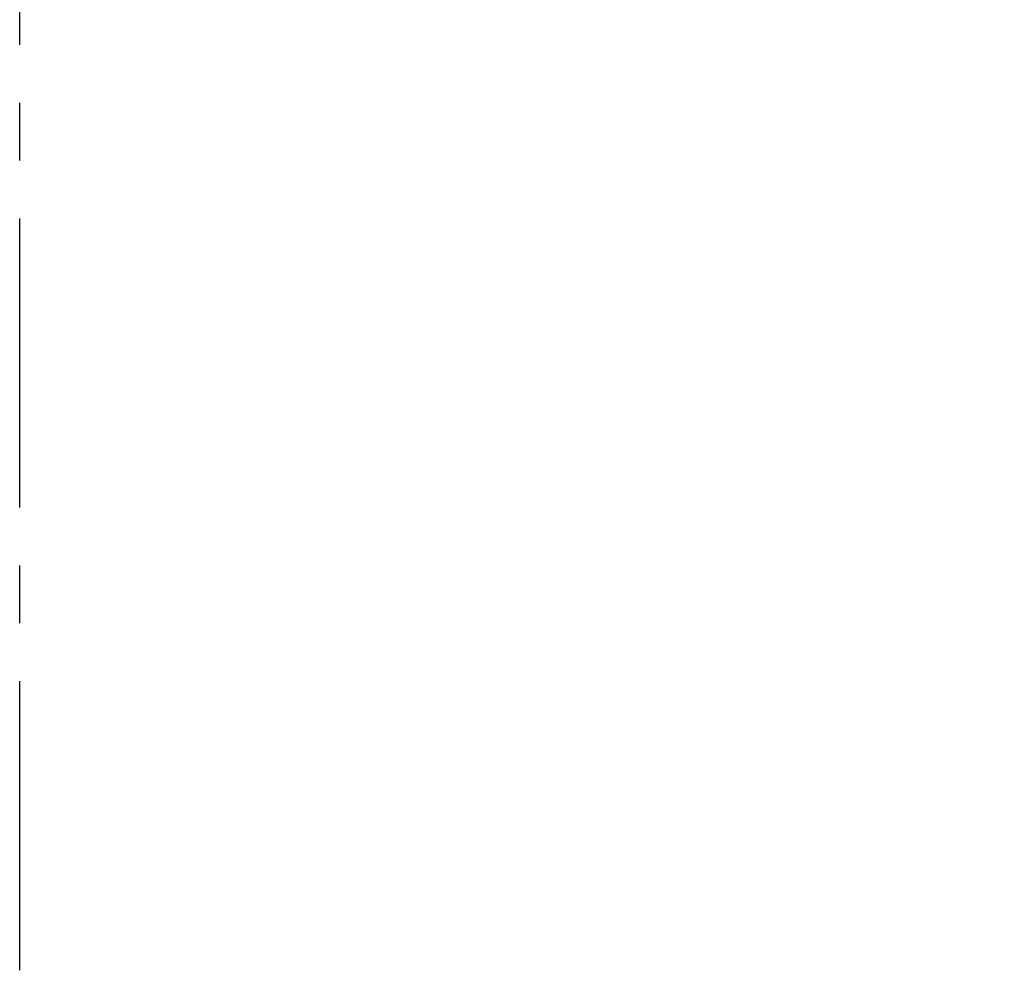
# Model space of a CAD drawing. Extents: x -31 to 1020, y 801 to 1395.
# Tile 23 of 29: x 828 to 857, y 1116 to 1145. Entities that reach past the tile are written whole.
import ezdxf

# ---------------------------------------------------------------- set-up
doc = ezdxf.new("R2010")
doc.units = 0
doc.header["$LTSCALE"] = 23.1
doc.header["$MEASUREMENT"] = 0
doc.linetypes.add('CENTER', pattern=[0.6, 0.375, -0.075, 0.075, -0.075])
doc.layers.get('Defpoints').update_dxf_attribs({"linetype": 'CONTINUOUS'})
doc.layers.add('CENTER', color=130, linetype='CENTER')
doc.layers.add('Dimension', color=2, linetype='CONTINUOUS', lineweight=9)
doc.styles.add('SIMPLEX', font='SIMPLEX.shx')
doc.dimstyles.new('STANDARD$0', dxfattribs={"dimtxt": 3, "dimasz": 3, "dimexe": 1, "dimexo": 1, "dimgap": 1, "dimtad": 1, "dimdec": 1, "dimzin": 0, "dimdsep": 46, "dimtxsty": 'STANDARD', "dimcen": -0.5, "dimclrd": 2, "dimclre": 2, "dimclrt": 2, "dimadec": 0, "dimazin": 0, "dimtfac": 1, "dimtdec": 1, "dimtmove": 0, "dimatfit": 3, "dimfxl": 1, "dimtolj": 1, "dimtzin": 0, "dimarcsym": 0})

# ---------------------------------------------------------------- blocks, each defined once
blk = doc.blocks.new('*D26')
at = {"layer": 'Defpoints', "color": 0}
for p in [(830.88, 1227.567), (881.267, 1227.567), (830.88, 1077.567)]:
    blk.add_point(p, dxfattribs=at)
at = {"layer": 'Dimension', "lineweight": -2}
for p, q in [((831.88, 1227.567), (882.267, 1227.567)), ((881.267, 1080.567), (881.267, 1224.567)), ((831.88, 1077.567), (882.267, 1077.567))]:
    blk.add_line(p, q, dxfattribs=at)
at = {"layer": 'Dimension'}
for points in [[(880.767, 1224.567), (881.767, 1224.567), (881.267, 1227.567)], [(880.767, 1080.567), (881.767, 1080.567), (881.267, 1077.567)]]:
    blk.add_solid(points, dxfattribs=at)
at = {"layer": 'Dimension', "insert": (878.767, 1154.495), "char_height": 3, "attachment_point": 5, "rotation": 90, "style": 'SIMPLEX'}
blk.add_mtext('\\A1;150.0', dxfattribs=at)
blk = doc.blocks.new('*D28')
at = {"layer": 'Defpoints', "color": 0}
for p in [(830.88, 1212.267), (830.88, 1095.267), (906.383, 1095.267)]:
    blk.add_point(p, dxfattribs=at)
at = {"layer": 'Dimension', "lineweight": -2}
for p, q in [((831.88, 1212.267), (907.383, 1212.267)), ((906.383, 1209.267), (906.383, 1098.267)), ((831.88, 1095.267), (907.383, 1095.267))]:
    blk.add_line(p, q, dxfattribs=at)
at = {"layer": 'Dimension'}
for points in [[(905.883, 1209.267), (906.883, 1209.267), (906.383, 1212.267)], [(905.883, 1098.267), (906.883, 1098.267), (906.383, 1095.267)]]:
    blk.add_solid(points, dxfattribs=at)
at = {"layer": 'Dimension', "insert": (903.883, 1155.723), "char_height": 3, "attachment_point": 5, "rotation": 90, "style": 'SIMPLEX'}
blk.add_mtext('\\A1;117.0', dxfattribs=at)

msp = doc.modelspace()

# ---------------------------------------------------------------- linework, layer by layer
at = {"layer": 'CENTER'}
msp.add_line((827.88, 1074.567), (827.88, 1230.567), dxfattribs=at)

# ---------------------------------------------------------------- dimensions: what is measured, and where the dimension line sits
at = {"layer": 'Dimension'}
for base, p1, p2, picture, middle in [((881.267, 1227.567), (830.88, 1077.567), (830.88, 1227.567), '*D26', (881.267, 1154.495)), ((906.383, 1095.267), (830.88, 1212.267), (830.88, 1095.267), '*D28', (906.383, 1155.723))]:
    dim = msp.add_linear_dim(base=base, p1=p1, p2=p2, angle=90, dimstyle='STANDARD$0', override={"dimtad": 3, "dimtxsty": 'SIMPLEX', "dimcen": -2, "dimclrd": 256, "dimclre": 256, "dimclrt": 256, "dimtdec": 0}, dxfattribs=at)
    dim.commit()
    dim.dimension.update_dxf_attribs({"geometry": picture, "text_midpoint": middle, "dimtype": 160})

doc.saveas('drawing.dxf')
